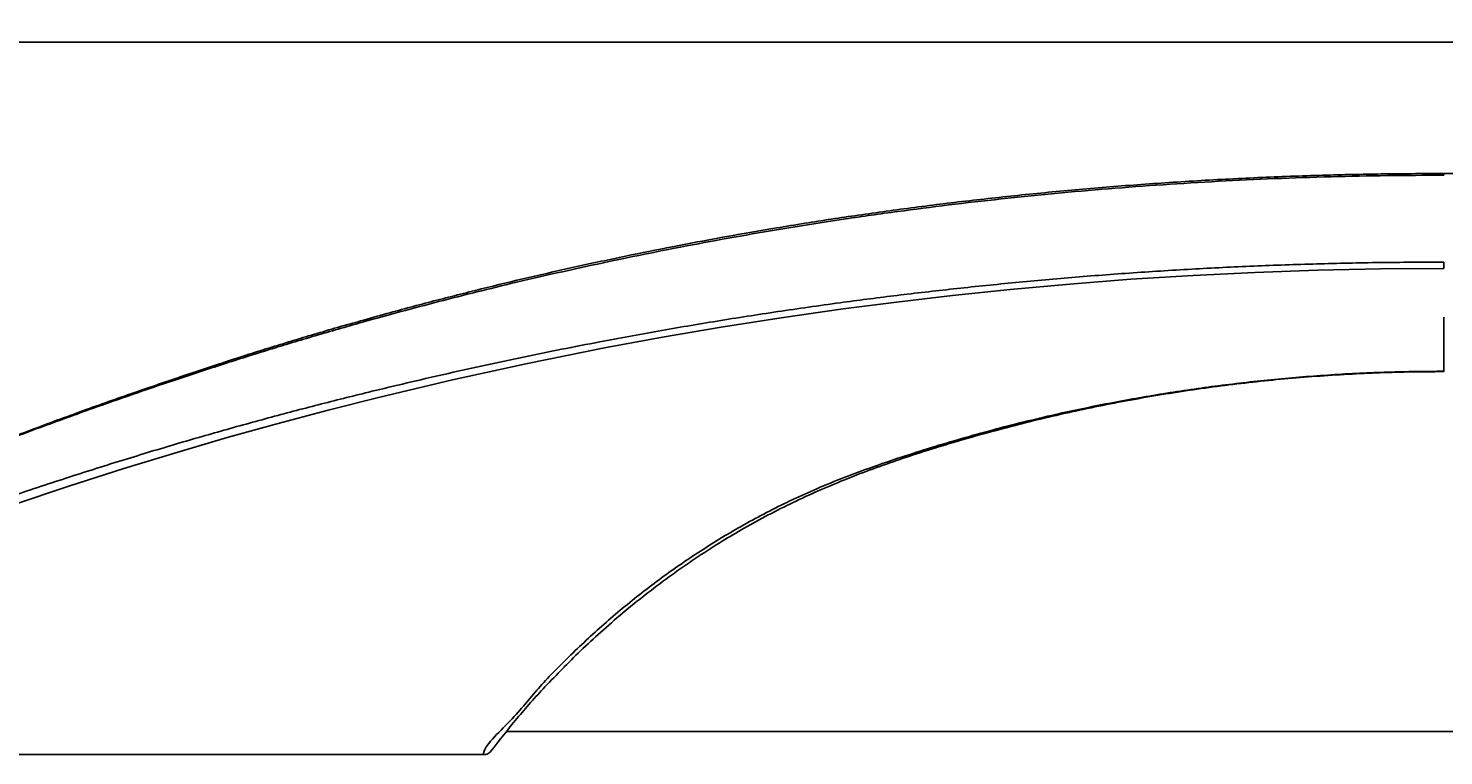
# Model space of a CAD drawing. Header units: millimetres. Extents: x 60 to 2975, y 116 to 1565.
# Tile 7 of 40: x 359 to 779, y 478 to 694. Entities that reach past the tile are written whole.
import ezdxf

# ---------------------------------------------------------------- set-up
doc = ezdxf.new("R2010")
doc.units = ezdxf.units.MM
doc.layers.add('FORMAT', color=7, linetype='Continuous')
doc.styles.add('SLDTEXTSTYLE0', font='TXT', dxfattribs={"width": 0.605})
doc.dimstyles.new('SLDDIMSTYLE1', dxfattribs={"dimtxt": 3.081982, "dimasz": 2, "dimexe": 0, "dimexo": 0.0625, "dimgap": 0.770496, "dimtad": 1, "dimrnd": 1e-09, "dimzin": 12, "dimdsep": 46, "dimtxsty": 'SLDTEXTSTYLE0', "dimsah": 1, "dimcen": 0.09, "dimadec": 0, "dimazin": 3, "dimtfac": 1, "dimtofl": 0, "dimtmove": 0, "dimatfit": 3, "dimfxl": 1, "dimfrac": 2, "dimtolj": 1, "dimtzin": 12, "dimarcsym": 0})

# ---------------------------------------------------------------- blocks, each defined once
blk = doc.blocks.new('_D_5')
at = {"layer": 'FORMAT'}
for p, q in [((140.07, 477.76), (140.07, 690.93)), ((140.07, 689.94), (2000.07, 689.94)), ((2000.07, 477.76), (2000.07, 690.93))]:
    blk.add_line(p, q, dxfattribs=at)
for points in [[(140.07, 689.94), (142.07, 689.44), (142.07, 690.44)], [(2000.07, 689.94), (1998.07, 690.44), (1998.07, 689.44)]]:
    blk.add_solid(points, dxfattribs=at)
at = {"layer": 'FORMAT', "insert": (1065.37, 694.03), "char_height": 3.175, "attachment_point": 1, "style": 'SLDTEXTSTYLE0'}
blk.add_mtext('1860', dxfattribs=at)

msp = doc.modelspace()

# ---------------------------------------------------------------- linework, layer by layer
at = {"color": 7, "linetype": 'Continuous', "lineweight": 25}
for p, q in [((1631.399, 650.959), (779.069, 650.959)), ((2000.07, 485.267), (501.031, 485.267)), ((494.136, 478.366), (155.593, 478.366)), ((494.512, 478.375), (494.136, 478.366))]:
    msp.add_line(p, q, dxfattribs=at)
at = {"color": 8, "linetype": 'Continuous', "lineweight": 25}
msp.add_line((2000.07, 485.233), (501.004, 485.233), dxfattribs=at)
at = {"color": 7, "linetype": 'Continuous', "lineweight": 25, "flags": 128}
msp.add_lwpolyline([(779.07, 622.79), (760.31, 622.655), (741.587, 622.256), (723.012, 621.601), (704.694, 620.7), (686.275, 619.53), (668.166, 618.125), (650.469, 616.514), (633.282, 614.726), (616.708, 612.791), (600.846, 610.738), (582.456, 608.112), (564.649, 605.315), (547.245, 602.333), (530.059, 599.153), (507.256, 594.572), (484.911, 589.672), (463.036, 584.478), (448.029, 580.689), (433.185, 576.746), (418.102, 572.532), (403.121, 568.144), (387.426, 563.339), (371.106, 558.123), (354.253, 552.502)], dxfattribs=at)
at = {"color": 8, "linetype": 'Continuous', "lineweight": 25}
for points, knots in [([(779.07, 650.444), (773.493, 650.422), (762.338, 650.379), (745.588, 650.027), (728.872, 649.463), (712.229, 648.671), (695.774, 647.665), (679.561, 646.454), (663.502, 645.042), (647.659, 643.43), (632.096, 641.636), (616.631, 639.645), (601.434, 637.481), (586.523, 635.155), (572.071, 632.706), (553.051, 629.248), (529.582, 624.543), (503.472, 618.632), (479.345, 612.604), (459.714, 607.274), (443.3, 602.53), (429.76, 598.425), (416.105, 594.096), (401.968, 589.444), (387.119, 584.38), (371.662, 578.89), (355.702, 572.992), (339.851, 566.909), (324.215, 560.628), (308.866, 554.224), (293.248, 547.56), (277.229, 540.643), (260.794, 533.546), (243.953, 526.286), (226.891, 518.942), (211.438, 512.301), (201.632, 508.098), (197.629, 506.382)], [0, 0, 0, 0, 0.0233149, 0.0466295, 0.0702346, 0.0938398, 0.1175116, 0.1412018, 0.1648738, 0.1892267, 0.2135993, 0.2379529, 0.2640177, 0.2901141, 0.316242, 0.3423497, 0.3951762, 0.4480031, 0.4931091, 0.5382433, 0.5669559, 0.595678, 0.6243873, 0.6530823, 0.6821519, 0.7112578, 0.740364, 0.769434, 0.7955487, 0.821688, 0.8478309, 0.8739506, 0.9008188, 0.9277104, 0.9546016, 0.9814693, 1, 1, 1, 1]), ([(779.07, 650.952), (779.07, 650.947), (779.07, 650.939), (779.07, 650.756), (779.07, 650.548), (779.07, 650.444)], [0, 0, 0, 0, 0.3083657, 0.6541988, 1, 1, 1, 1]), ([(779.07, 592.135), (779.07, 592.132), (779.07, 592.12), (779.07, 592.186), (779.07, 592.234)], [0, 0, 0, 0, 0.2769351, 1, 1, 1, 1])]:
    msp.add_open_spline(points, degree=3, knots=knots, dxfattribs=at)
at = {"color": 7, "linetype": 'Continuous', "lineweight": 25}
for points, knots in [([(779.07, 650.949), (778.723, 650.948), (775.111, 650.946), (768.56, 650.909), (759.524, 650.815), (750.775, 650.648), (741.76, 650.408), (732.362, 650.088), (722.734, 649.685), (713.111, 649.208), (703.529, 648.659), (694.03, 648.042), (684.652, 647.36), (675.412, 646.615), (666.275, 645.806), (657.221, 644.936), (648.25, 644.004), (639.392, 643.018), (630.661, 641.979), (622.066, 640.891), (613.621, 639.76), (605.396, 638.594), (597.346, 637.399), (589.258, 636.14), (580.809, 634.762), (571.674, 633.198), (561.397, 631.347), (549.494, 629.087), (536.03, 626.38), (521.825, 623.337), (507.537, 620.085), (493.404, 616.68), (479.375, 613.106), (467.444, 609.934), (460.275, 607.899), (457.67, 607.16)], [0, 0, 0, 0, 0.0026985, 0.028101, 0.0509698, 0.0730531, 0.0963653, 0.1215161, 0.1468725, 0.1723742, 0.1979493, 0.2235177, 0.2489871, 0.2742904, 0.2995482, 0.3250519, 0.3506218, 0.3762523, 0.4019371, 0.4276695, 0.4534426, 0.4792382, 0.5045056, 0.5303579, 0.5581534, 0.5885801, 0.6229244, 0.6639112, 0.7123522, 0.7635918, 0.8146269, 0.8660527, 0.9178444, 0.9701493, 1, 1, 1, 1]), ([(151.07, 478.776), (151.07, 478.776), (156.854, 481.668), (169.388, 485.228), (187.348, 492.432), (205.957, 499.34), (224.89, 506.588), (244.173, 514.01), (263.241, 521.386), (282.041, 528.641), (300.516, 535.704), (318.585, 542.526), (336.253, 548.966), (353.504, 554.953), (370.312, 560.534), (386.588, 565.697), (402.252, 570.445), (417.446, 574.837), (432.192, 578.901), (446.96, 582.773), (464.012, 587.029), (483.706, 591.663), (505.903, 596.489), (526.766, 600.65), (545.953, 604.181), (563.435, 607.162), (581.353, 609.965), (598.752, 612.45), (615.82, 614.66), (632.476, 616.6), (649.739, 618.393), (667.519, 620.009), (685.711, 621.42), (704.121, 622.589), (722.694, 623.5), (741.366, 624.153), (760.186, 624.57), (772.779, 624.623), (779.07, 624.649)], [0, 0, 0, 0, 0.00000009, 0.02570212, 0.05141208, 0.07710634, 0.10502197, 0.13300824, 0.16102865, 0.18904691, 0.21702815, 0.24494044, 0.27266414, 0.30047342, 0.32832468, 0.35617407, 0.38397893, 0.41169963, 0.44076712, 0.46984225, 0.49891422, 0.54000895, 0.58110852, 0.62220282, 0.65319493, 0.68419922, 0.71518282, 0.7461466, 0.77169091, 0.79733736, 0.82303466, 0.84873018, 0.87437264, 0.89991422, 0.92491104, 0.94995739, 0.9750035, 1, 1, 1, 1]), ([(779.07, 624.649), (779.07, 624.454), (779.07, 624.064), (779.07, 623.528), (779.07, 623.073), (779.07, 622.885), (779.07, 622.79)], [0, 0, 0, 0, 0.2499962, 0.4999938, 0.749997, 1, 1, 1, 1]), ([(457.67, 607.16), (455.674, 606.602), (449.045, 604.748), (437.967, 601.441), (426.784, 597.986), (419.943, 595.783), (417.629, 595.038)], [0, 0, 0, 0, 0.14606386, 0.48510175, 0.82583275, 1, 1, 1, 1]), ([(779.07, 606.137), (779.07, 606.153), (779.07, 606.183), (779.07, 607.332), (779.07, 608.206), (779.07, 608.323)], [0, 0, 0, 0, 0.4644445, 0.9286734, 1, 1, 1, 1]), ([(779.07, 606.137), (779.07, 606.133), (779.07, 606.125), (779.07, 605.024), (779.07, 603.134), (779.07, 600.365), (779.07, 596.821), (779.07, 593.763), (779.07, 592.234)], [0, 0, 0, 0, 0.1666668, 0.3333329, 0.4999999, 0.6666666, 0.8333331, 1, 1, 1, 1]), ([(217.321, 514.832), (222.269, 516.964), (234.695, 522.316), (254.226, 530.76), (274.231, 539.425), (292.231, 547.232), (308.347, 554.147), (324.178, 560.793), (340.029, 567.198), (355.843, 573.304), (371.538, 579.145), (386.76, 584.599), (401.566, 589.682), (411.836, 593.128), (417.194, 594.83), (417.883, 595.049)], [0, 0, 0, 0, 0.0663205, 0.1665427, 0.2666922, 0.3439039, 0.4211883, 0.4984615, 0.5756581, 0.6575638, 0.7395674, 0.82157, 0.9034743, 0.987575, 1, 1, 1, 1]), ([(494.136, 478.366), (494.136, 478.366), (494.136, 480.841), (503.117, 488.858), (510.058, 497.998), (519.735, 507.759), (529.807, 517.217), (541.033, 526.527), (552.938, 535.283), (565.564, 543.417), (578.885, 550.842), (590.858, 556.508), (601.158, 560.722), (612.403, 564.851), (626.964, 569.639), (645.107, 574.882), (662.726, 579.233), (679.668, 582.779), (695.804, 585.629), (712.227, 588.005), (728.862, 589.886), (745.637, 591.239), (762.389, 592.082), (773.546, 592.184), (779.07, 592.234)], [0, 0, 0, 0, 0.0000002, 0.046227, 0.0924706, 0.1386941, 0.1891807, 0.2398441, 0.2905597, 0.3412299, 0.3917884, 0.442205, 0.4704789, 0.4987535, 0.5560542, 0.6134072, 0.6706983, 0.7177743, 0.765003, 0.8123015, 0.8595908, 0.9067981, 0.9538598, 1, 1, 1, 1]), ([(517.535, 503.783), (517.762, 504.022), (519.731, 506.102), (523.765, 509.998), (529.753, 515.531), (536.197, 521.084), (542.932, 526.507), (549.844, 531.688), (556.883, 536.595), (563.806, 541.08), (570.746, 545.248), (577.727, 549.108), (585.027, 552.82), (592.491, 556.306), (600.1, 559.562), (607.832, 562.592), (615.683, 565.381), (623.873, 568.103), (632.412, 570.767), (641.316, 573.356), (650.328, 575.789), (659.436, 578.064), (668.624, 580.176), (677.879, 582.121), (687.188, 583.899), (696.538, 585.505), (705.918, 586.939), (715.314, 588.198), (724.717, 589.283), (734.132, 590.192), (743.588, 590.93), (753.089, 591.497), (762.618, 591.889), (771.281, 592.083), (776.762, 592.107), (779.07, 592.116)], [0, 0, 0, 0, 0.0040496, 0.035135, 0.0682419, 0.1026644, 0.1372004, 0.171146, 0.2045723, 0.2375521, 0.2667304, 0.2976462, 0.328477, 0.3591786, 0.3896862, 0.4199435, 0.4499156, 0.4796817, 0.5120009, 0.5442042, 0.5762711, 0.608184, 0.6399279, 0.6714897, 0.7028585, 0.7340261, 0.7649867, 0.795737, 0.8262764, 0.8566089, 0.8868816, 0.9173412, 0.9477271, 0.9779901, 1, 1, 1, 1]), ([(517.688, 503.936), (515.904, 502.128), (511.151, 497.311), (503.991, 489.142), (498.874, 482.633), (496.316, 479.379)], [0, 0, 0, 0, 0.2312148, 0.6156763, 1, 1, 1, 1]), ([(496.316, 479.379), (496.315, 479.376), (496.18, 479.2), (495.852, 478.866), (495.241, 478.488), (494.754, 478.413), (494.512, 478.375)], [0, 0, 0, 0, 0.0042382, 0.3159377, 0.6615693, 1, 1, 1, 1])]:
    msp.add_open_spline(points, degree=3, knots=knots, dxfattribs=at)

# ---------------------------------------------------------------- dimensions: what is measured, and where the dimension line sits
at = {"layer": 'FORMAT'}
dim = msp.add_linear_dim(base=(2000.07, 689.939), p1=(140.07, 476.765), p2=(2000.07, 476.765), dimstyle='SLDDIMSTYLE1', dxfattribs=at)
dim.commit()
dim.dimension.update_dxf_attribs({"geometry": '_D_5', "text_midpoint": (1070.07, 689.939), "dimtype": 160})

doc.saveas('drawing.dxf')
